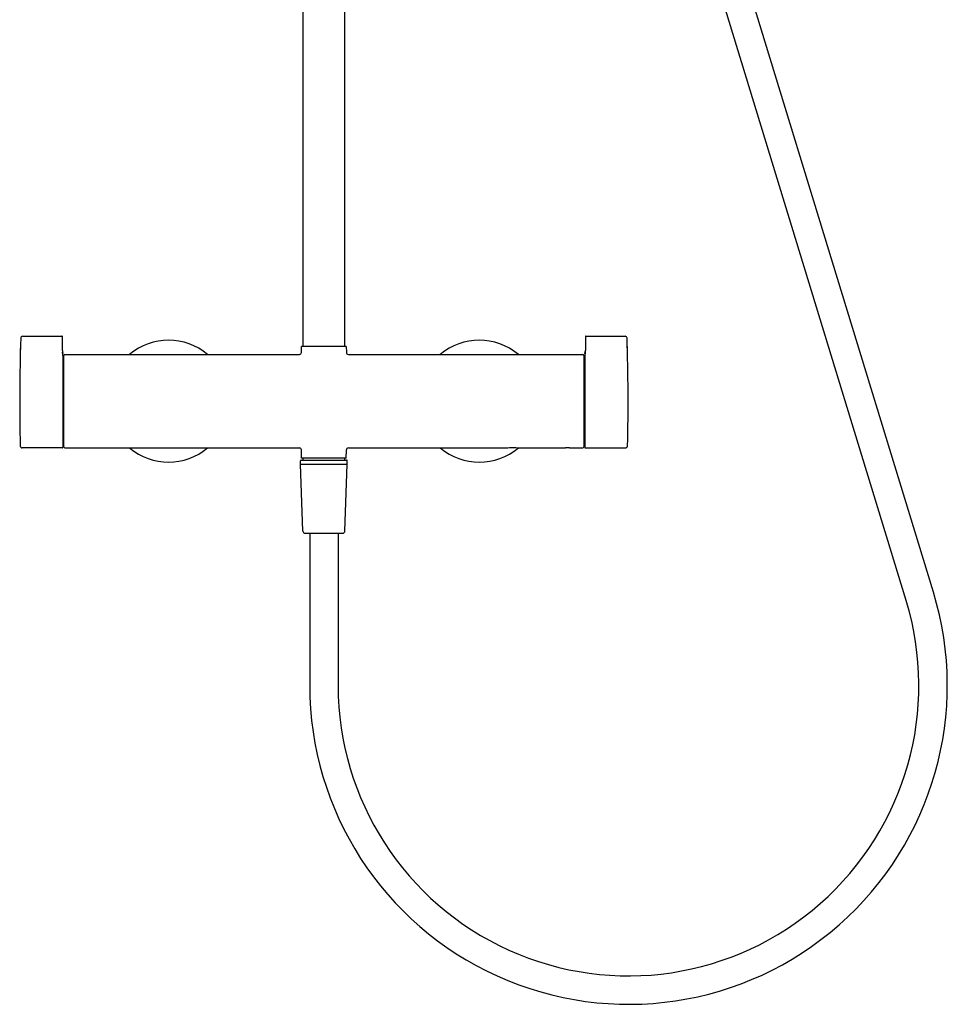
# Model space of a CAD drawing. Header units: millimetres. Extents: x -404 to 1150, y -993 to 2209.
# Tile 19 of 28: x -191 to 266, y 607 to 1092. Entities that reach past the tile are written whole.
import ezdxf

# ---------------------------------------------------------------- set-up
doc = ezdxf.new("R2010")
doc.units = ezdxf.units.MM
doc.header["$LTSCALE"] = 23.1
doc.layers.get('0').update_dxf_attribs({"linetype": 'CONTINUOUS'})
doc.layers.add('ACHSEN', color=7, linetype='CONTINUOUS')
doc.layers.add('FLAECHEN', color=7, linetype='CONTINUOUS')

msp = doc.modelspace()

# ---------------------------------------------------------------- linework, layer by layer
at = {"color": 7, "linetype": 'CONTINUOUS'}
for p, q in [((259.37, 810.06), (23.67, 1580.99)), ((245.98, 805.97), (10.28, 1576.89)), ((-189.09, 936.16), (-169.77, 936.16)), ((-169.57, 929.15), (-169.57, 935.96)), ((88.03, 935.96), (88.03, 929.15)), ((88.23, 936.16), (107.55, 936.16)), ((-51.83, 928.14), (-51.77, 931.16)), ((-29.77, 931.16), (-29.72, 928.14)), ((-169.51, 928.55), (-169.34, 927.57)), ((-169.27, 926.74), (-169.27, 881.57)), ((-168.77, 881.66), (-168.77, 926.66)), ((87.23, 926.66), (87.23, 881.66)), ((87.73, 926.74), (87.73, 881.57)), ((87.79, 927.57), (87.96, 928.55)), ((-168.97, 924.86), (-168.77, 924.86)), ((87.43, 924.86), (87.23, 924.86)), ((-168.97, 883.46), (-168.77, 883.46)), ((87.43, 883.46), (87.23, 883.46)), ((-169.28, 881.35), (-169.27, 881.57)), ((-51.77, 876.16), (-51.84, 880.18)), ((-29.77, 876.16), (-29.7, 880.18)), ((87.73, 881.57), (87.73, 881.35)), ((-52.27, 873.16), (-52.27, 874.86)), ((-51.12, 840.12), (-52.27, 873.16)), ((-51.97, 875.16), (-29.57, 875.16)), ((-51.02, 875.16), (-51.02, 875.96)), ((-30.52, 875.16), (-30.52, 875.96)), ((-30.43, 840.12), (-29.27, 873.16)), ((-29.27, 873.16), (-29.27, 874.86)), ((-50.12, 839.16), (-31.43, 839.16)), ((-47.77, 839.16), (-47.77, 764.16)), ((-33.77, 839.16), (-33.77, 764.16))]:
    msp.add_line(p, q, dxfattribs=at)
for centre, radius, start, end in [((-189.09, 935.16), 1, 90, 178.2218), ((-169.77, 935.96), 0.2, 0, 90), ((88.23, 935.96), 0.2, 90, 180), ((107.55, 935.16), 1, 1.7782, 90), ((809.43, 904.16), 1000, 178.36521, 178.57841), ((-117.27, 904.16), 30, 50.0827, 129.9173), ((35.73, 904.16), 30, 50.0794, 129.9207), ((-890.97, 904.16), 1000, 1.42159, 1.63479), ((-164.57, 929.37), 5, 182.4797, 189.4623), ((-164.48, 929.15), 5.09, 180, 180.4909), ((-164.01, 929.19), 5.57, 183.7471, 189.0497), ((-174.27, 926.74), 5, 0, 9.4623), ((-175.89, 926.33), 6.61, 3.7756, 5.5137), ((-176.44, 926.3), 7.16, 2.7057, 3.7751), ((-168.27, 926.66), 0.5, 90, 180), ((-52.83, 928.16), 1, 270, 359), ((-28.72, 928.16), 1, 181, 270), ((86.73, 926.66), 0.5, 0, 90), ((92.73, 926.74), 5, 170.5377, 180), ((94.37, 926.33), 6.64, 174.4818, 177.0531), ((95.08, 926.29), 7.35, 177.0069, 177.2919), ((83.03, 929.37), 5, 350.5377, 357.5203), ((82.55, 929.18), 5.47, 350.9051, 356.2982), ((82.93, 929.15), 5.09, 359.5091, 360), ((-168.97, 925.16), 0.3, 180, 270), ((87.43, 925.16), 0.3, 270, 360), ((-168.97, 883.16), 0.3, 90, 180), ((87.43, 883.16), 0.3, 0, 90), ((-189.33, 882.16), 1, 181.2619, 270), ((-169.48, 881.36), 0.2, 270, 357.447), ((-168.27, 881.66), 0.5, 180, 270), ((-117.27, 904.16), 30, 230.0827, 309.9173), ((-52.84, 880.16), 1, 1, 90), ((-28.7, 880.16), 1, 90, 179), ((35.73, 904.16), 30, 230.0794, 310.0874), ((86.73, 881.66), 0.5, 270, 360), ((87.93, 881.36), 0.2, 182.553, 270), ((107.78, 882.16), 1, 270, 358.7381), ((-51.97, 874.86), 0.3, 90, 180), ((-50.82, 875.96), 0.2, 90, 180), ((-30.72, 875.96), 0.2, 0, 90), ((-29.57, 874.86), 0.3, 0, 90), ((-50.12, 840.16), 1, 182, 270), ((-31.43, 840.16), 1, 270, 358), ((109.23, 764.16), 157, 180, 17), ((109.23, 764.16), 143, 180, 17)]:
    msp.add_arc(centre, radius, start, end, dxfattribs=at)
for points, knots in [([(-169.34, 927.23), (-169.35, 927.31), (-169.4, 927.63), (-169.45, 927.96), (-169.49, 928.22)], [0, 0, 0, 0, 0.227789, 1, 1, 1, 1]), ([(87.94, 928.22), (87.93, 928.13), (87.88, 927.8), (87.83, 927.47), (87.79, 927.23)], [0, 0, 0, 0, 0.26944, 1, 1, 1, 1])]:
    msp.add_open_spline(points, degree=3, knots=knots, dxfattribs=at)
at = {"layer": 'ACHSEN', "color": 7, "linetype": 'CONTINUOUS'}
for p, q in [((-51.02, 931.16), (-51.02, 1654.16)), ((-30.52, 931.16), (-30.52, 1654.16)), ((-29.77, 931.16), (-51.77, 931.16)), ((-168.27, 927.16), (-52.83, 927.16)), ((-28.72, 927.16), (86.73, 927.16)), ((-169.48, 881.16), (-189.33, 881.16)), ((-168.27, 881.16), (-52.84, 881.16)), ((-28.7, 881.16), (48.98, 881.16)), ((48.98, 881.16), (49.09, 881.17)), ((48.98, 881.16), (49, 881.16)), ((49.08, 881.17), (49.1, 881.17)), ((55.36, 881.17), (55.48, 881.16)), ((55.44, 881.16), (55.48, 881.16)), ((55.48, 881.16), (78.23, 881.16)), ((78.23, 881.16), (78.28, 881.16)), ((80.16, 881.16), (80.23, 881.16)), ((80.23, 881.16), (86.73, 881.16)), ((87.93, 881.16), (107.78, 881.16)), ((-52.27, 873.16), (-29.27, 873.16)), ((-29.77, 876.16), (-51.77, 876.16))]:
    msp.add_line(p, q, dxfattribs=at)
msp.add_arc((79.23, 858.16), 23.02, 87.6657, 92.3643, dxfattribs=at)
msp.add_open_spline([(49.09, 881.17), (50.14, 881.32), (52.24, 881.46), (54.33, 881.31), (55.37, 881.17)], degree=3, knots=[0, 0, 0, 0, 0.501905, 1, 1, 1, 1], dxfattribs=at)
at = {"layer": 'FLAECHEN', "color": 7, "linetype": 'CONTINUOUS'}
for centre, start, end in [((809.43, 904.16), 178.22177, 181.26187), ((-890.97, 904.16), 358.73813, 1.77823)]:
    msp.add_arc(centre, 1000, start, end, dxfattribs=at)

doc.saveas('drawing.dxf')
